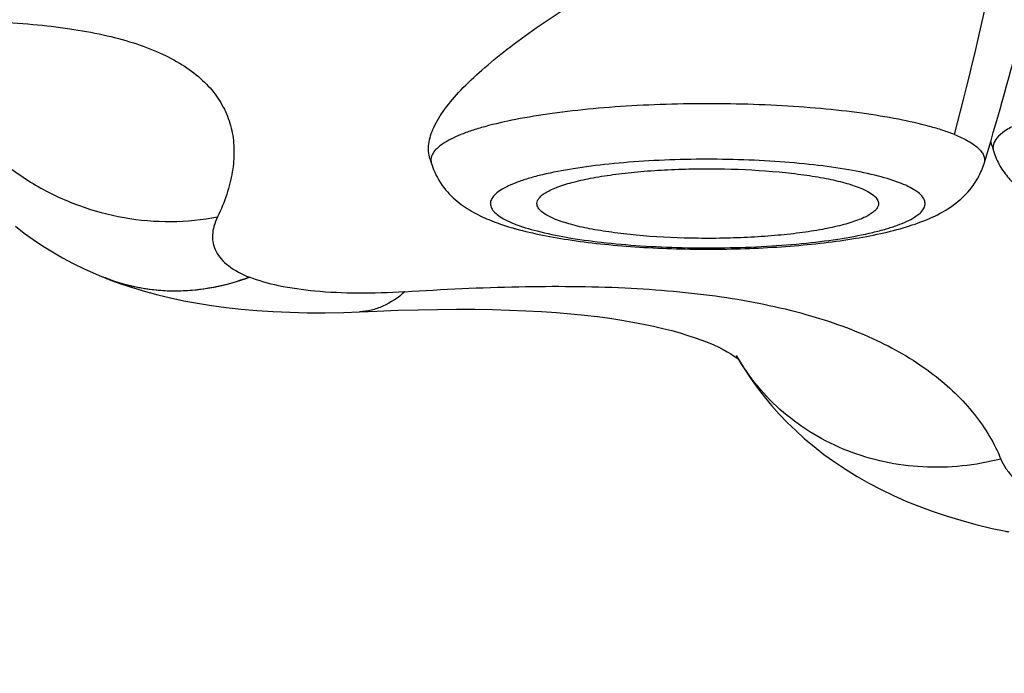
# Model space of a CAD drawing. Header units: millimetres. Extents: x -139 to 522, y -59 to 433.
# Tile 14 of 40: x 6.44 to 9.61, y 357.97 to 360.08. Entities that reach past the tile are written whole.
import ezdxf

# ---------------------------------------------------------------- set-up
doc = ezdxf.new("R2010")
doc.units = ezdxf.units.MM
doc.header["$LTSCALE"] = 23.1
doc.layers.get('0').update_dxf_attribs({"linetype": 'CONTINUOUS'})

msp = doc.modelspace()

# ---------------------------------------------------------------- linework, layer by layer
at = {"color": 7, "linetype": 'CONTINUOUS'}
for p, q in [((7.763, 359.629), (7.768, 359.6128)), ((6.7073, 359.2485), (6.7094, 359.2477)), ((6.7094, 359.2477), (6.7142, 359.2458)), ((6.7142, 359.2458), (6.715, 359.2454)), ((6.7175, 359.2444), (6.715, 359.2454)), ((9.6126, 358.4293), (9.6131, 358.4292))]:
    msp.add_line(p, q, dxfattribs=at)
for points in [[(6.428, 359.411), (6.4561, 359.3891), (6.4852, 359.368), (6.5154, 359.3477), (6.5468, 359.3282), (6.5795, 359.3094), (6.6135, 359.2913), (6.6489, 359.2741), (6.6856, 359.2576), (6.7073, 359.2486)], [(6.7175, 359.2445), (6.7345, 359.2379), (6.7705, 359.2249), (6.8078, 359.2126), (6.8463, 359.201), (6.8862, 359.1903), (6.9274, 359.1804), (6.97, 359.1713), (7.014, 359.1632), (7.0595, 359.1559), (7.1066, 359.1495), (7.1553, 359.1441), (7.2057, 359.1396), (7.2579, 359.1362), (7.312, 359.1338), (7.3679, 359.1326), (7.4257, 359.1325), (7.4854, 359.1336), (7.5363, 359.1356)], [(7.5363, 359.1353), (7.5918, 359.1377), (7.6593, 359.1402), (7.7246, 359.142), (7.7877, 359.1432), (7.8488, 359.1436), (7.9076, 359.1435), (7.9644, 359.1426), (8.019, 359.1411), (8.0715, 359.139), (8.122, 359.1363), (8.1703, 359.133), (8.2165, 359.1291), (8.2607, 359.1247), (8.3027, 359.1198), (8.3427, 359.1145), (8.3807, 359.1087), (8.4167, 359.1025), (8.4509, 359.096), (8.4832, 359.0892), (8.5136, 359.0821), (8.5422, 359.0748), (8.569, 359.0673), (8.5941, 359.0596), (8.6174, 359.0519), (8.639, 359.044), (8.6589, 359.0362), (8.677, 359.0285), (8.6934, 359.021), (8.708, 359.0137), (8.7208, 359.0067), (8.7321, 359.0001), (8.7416, 358.9941), (8.7495, 358.9887), (8.7555, 358.9842), (8.7572, 358.9828)], [(8.7573, 358.9829), (8.7756, 358.9526), (8.7961, 358.9215), (8.8175, 358.8914), (8.84, 358.8622), (8.8635, 358.8338), (8.8882, 358.8061), (8.9141, 358.779), (8.9414, 358.7525), (8.97, 358.7265), (9.0003, 358.7011), (9.0323, 358.6761), (9.0662, 358.6516), (9.1017, 358.6279), (9.1389, 358.605), (9.1772, 358.5832), (9.216, 358.5629), (9.2558, 358.5437), (9.2963, 358.5258), (9.338, 358.5089), (9.3811, 358.493), (9.4258, 358.478), (9.4726, 358.4637), (9.5217, 358.4503), (9.5736, 358.4377), (9.6126, 358.4293)]]:
    msp.add_lwpolyline(points, dxfattribs=at)
for centre, radius, start, end in [((0.3649, 362.4147), 9.6009, 343.03184, 348.02021), ((18.7502, 362.4528), 9.5894, 196.778, 196.96953), ((8.2958, 360.3234), 0.9555, 253.852, 254.4492)]:
    msp.add_arc(centre, radius, start, end, dxfattribs=at)
at = {"color": 9, "linetype": 'CONTINUOUS'}
for centre, radius, start, end in [((-1.5227, 362.6032), 11.3509, 345.21565, 348.36358), ((7.807, 359.6247), 0.0408, 192.2064, 196.988), ((6.9361, 359.8135), 0.6096, 248.1632, 248.9852), ((6.9364, 359.8142), 0.6103, 248.9854, 250.316), ((9.6898, 358.8053), 0.3838, 258.4619, 260.6888)]:
    msp.add_arc(centre, radius, start, end, dxfattribs=at)
for points, knots in [([(1.7676, 361.3675), (1.8387, 361.0675), (1.9854, 360.4684), (2.2997, 359.2752), (2.7318, 357.794), (3.3148, 356.036), (3.8595, 354.5911), (4.3367, 353.4513), (4.8432, 352.3234), (5.5351, 350.9391), (6.4731, 349.3344), (7.3545, 348.0579), (8.1268, 347.0859), (8.7415, 346.3847), (9.3926, 345.7156), (10.309, 344.8705), (11.2946, 344.1007), (12.3417, 343.4188), (13.1576, 342.9536), (14.0014, 342.5388), (14.8712, 342.1789), (15.7634, 341.8759), (16.6742, 341.6316), (17.5993, 341.4456), (18.8456, 341.272), (19.7902, 341.2222), (20.4192, 341.2222)], [0, 0, 0, 0, 0.030995, 0.061996, 0.12401, 0.186049, 0.248117, 0.279168, 0.31023, 0.372389, 0.434613, 0.496919, 0.528118, 0.559348, 0.590611, 0.62191, 0.684595, 0.716006, 0.747453, 0.778936, 0.810454, 0.842002, 0.873576, 0.905171, 0.936781, 1, 1, 1, 1]), ([(2.0369, 361.2527), (2.182, 360.6723), (2.49, 359.5157), (3.0103, 357.7968), (3.596, 356.0982), (4.2553, 354.4254), (4.9969, 352.7858), (5.8315, 351.1894), (6.77, 349.6489), (7.8237, 348.1812), (8.8068, 347.0372), (9.6589, 346.1822), (10.3321, 345.5745), (11.039, 345.0045), (11.7788, 344.476), (12.5497, 343.9921), (13.3501, 343.5562), (14.1771, 343.171), (15.3112, 342.7275), (16.7792, 342.3076), (18.2871, 342.0663), (19.5038, 341.9731), (20.1141, 341.9582), (20.4192, 341.9582)], [0, 0, 0, 0, 0.061983, 0.123988, 0.186021, 0.248089, 0.310202, 0.37237, 0.434609, 0.496935, 0.559366, 0.590638, 0.621944, 0.653286, 0.684666, 0.716083, 0.747536, 0.779023, 0.810541, 0.873624, 0.936783, 0.968389, 1, 1, 1, 1]), ([(20.4192, 334.4392), (20.0445, 334.4392), (19.2949, 334.4655), (18.1768, 334.5857), (17.0707, 334.7851), (15.9829, 335.0638), (15.0979, 335.3663), (14.4071, 335.6499), (13.7292, 335.9601), (12.907, 336.3973), (12.1221, 336.8965), (11.518, 337.3281), (11.0771, 337.6668), (10.6487, 338.0201), (10.2326, 338.3869), (9.8288, 338.7663), (9.308, 339.2883), (8.8121, 339.8333), (8.3406, 340.3981), (7.8852, 340.9738), (7.3441, 341.7137), (6.7367, 342.6289), (6.1697, 343.5676), (5.64, 344.526), (5.1449, 345.5013), (4.6831, 346.4915), (4.2523, 347.4944), (3.8507, 348.5085), (3.3518, 349.8731), (2.902, 351.2545), (2.4915, 352.6472), (2.1054, 354.0464), (1.6669, 355.8075), (1.2152, 357.9386), (0.9689, 359.3702), (0.86, 360.0883)], [0, 0, 0, 0, 0.031901, 0.063793, 0.095667, 0.127511, 0.159316, 0.175203, 0.191076, 0.222772, 0.254402, 0.270195, 0.28597, 0.301727, 0.317467, 0.333188, 0.34889, 0.380237, 0.395885, 0.411517, 0.442733, 0.473894, 0.505006, 0.536076, 0.567109, 0.598109, 0.629082, 0.660031, 0.690961, 0.752778, 0.783676, 0.81457, 0.876357, 0.93816, 1, 1, 1, 1]), ([(6.0694, 360.0752), (6.1646, 360.0761), (6.303, 360.0748), (6.4808, 360.0629), (6.5997, 360.0492), (6.708, 360.0298), (6.8051, 360.0045), (6.8904, 359.9728), (6.9636, 359.9346), (7.0243, 359.89), (7.0721, 359.8391), (7.1063, 359.782), (7.1269, 359.7199), (7.134, 359.6536), (7.128, 359.5842), (7.1098, 359.5124), (7.0905, 359.4653), (7.0791, 359.4415)], [0, 0, 0, 0, 0.193429, 0.281019, 0.362126, 0.436586, 0.504383, 0.56572, 0.621159, 0.67155, 0.718069, 0.76221, 0.805675, 0.850076, 0.896718, 0.9465, 1, 1, 1, 1]), ([(6.1262, 359.9995), (6.1405, 359.9528), (6.1787, 359.8611), (6.2615, 359.7366), (6.3667, 359.6281), (6.4908, 359.5397), (6.6293, 359.4743), (6.8251, 359.4215), (6.9806, 359.4222), (7.0792, 359.4412)], [0, 0, 0, 0, 0.121941, 0.245492, 0.37048, 0.496554, 0.62322, 0.74989, 1, 1, 1, 1]), ([(9.4524, 359.7067), (9.4402, 359.7116), (9.4138, 359.7209), (9.354, 359.7387), (9.2671, 359.758), (9.1501, 359.7767), (9.019, 359.7913), (8.8777, 359.8012), (8.73, 359.8062), (8.5803, 359.8061), (8.4328, 359.8009), (8.2917, 359.7908), (8.1611, 359.7761), (8.0446, 359.7572), (7.9583, 359.7378), (7.8991, 359.72), (7.8623, 359.7067), (7.8312, 359.6928), (7.8059, 359.6784), (7.7865, 359.6636), (7.7731, 359.6483), (7.7659, 359.6321), (7.766, 359.6211), (7.7671, 359.6161)], [0, 0, 0, 0, 0.022573, 0.047981, 0.106774, 0.175048, 0.251055, 0.332766, 0.417959, 0.504295, 0.589399, 0.670937, 0.746691, 0.814641, 0.873052, 0.898253, 0.920614, 0.940069, 0.956624, 0.970396, 0.981697, 0.991186, 1, 1, 1, 1]), ([(9.7676, 359.7781), (9.7463, 359.7725), (9.7074, 359.7612), (9.6558, 359.7413), (9.6166, 359.7206), (9.5961, 359.704), (9.5889, 359.6953)], [0, 0, 0, 0, 0.33187, 0.609343, 0.831158, 1, 1, 1, 1]), ([(9.4524, 359.7066), (9.4684, 359.7002), (9.4907, 359.6901), (9.5164, 359.6737), (9.5307, 359.662), (9.5412, 359.65), (9.5478, 359.6376), (9.5503, 359.6249), (9.549, 359.6167), (9.5478, 359.6128)], [0, 0, 0, 0, 0.356919, 0.503315, 0.629427, 0.737334, 0.830761, 0.915666, 1, 1, 1, 1]), ([(9.5889, 359.6953), (9.584, 359.6893), (9.578, 359.6792), (9.5762, 359.6643), (9.5774, 359.6573), (9.5784, 359.654)], [0, 0, 0, 0, 0.528386, 0.763677, 1, 1, 1, 1]), ([(9.2816, 359.549), (9.2576, 359.5586), (9.2016, 359.5755), (9.1073, 359.5948), (8.9959, 359.6103), (8.8716, 359.6211), (8.7392, 359.6269), (8.6036, 359.6275), (8.4702, 359.6227), (8.3439, 359.6128), (8.2296, 359.5982), (8.1441, 359.5821), (8.0851, 359.5667), (8.0487, 359.555), (8.018, 359.5426), (7.9933, 359.5298), (7.9748, 359.5164), (7.9625, 359.5025), (7.9568, 359.4873), (7.9593, 359.4718), (7.9691, 359.4575), (7.9852, 359.4439), (8.0074, 359.4309), (8.0246, 359.4232), (8.0342, 359.4194)], [0, 0, 0, 0, 0.05274, 0.118778, 0.196013, 0.281746, 0.372877, 0.466066, 0.557881, 0.644951, 0.724117, 0.792585, 0.822088, 0.848137, 0.87059, 0.889405, 0.904695, 0.916868, 0.926889, 0.936501, 0.947654, 0.961625, 0.979003, 1, 1, 1, 1]), ([(8.0342, 359.4194), (8.0582, 359.4098), (8.1142, 359.3929), (8.2085, 359.3736), (8.3199, 359.3581), (8.4442, 359.3473), (8.5766, 359.3415), (8.7122, 359.3409), (8.8456, 359.3457), (8.9719, 359.3556), (9.0862, 359.3702), (9.1717, 359.3864), (9.2307, 359.4017), (9.2671, 359.4134), (9.2978, 359.4258), (9.3225, 359.4386), (9.341, 359.452), (9.3534, 359.4659), (9.359, 359.4811), (9.3565, 359.4966), (9.3467, 359.5109), (9.3306, 359.5245), (9.3084, 359.5375), (9.2912, 359.5452), (9.2816, 359.549)], [0, 0, 0, 0, 0.05274, 0.118778, 0.196013, 0.281746, 0.372877, 0.466066, 0.557881, 0.644951, 0.724117, 0.792585, 0.822088, 0.848137, 0.87059, 0.889405, 0.904695, 0.916868, 0.926889, 0.936501, 0.947654, 0.961625, 0.979003, 1, 1, 1, 1]), ([(7.0791, 359.4415), (7.0744, 359.4318), (7.0667, 359.4126), (7.0615, 359.3831), (7.0635, 359.3549), (7.0732, 359.3285), (7.0902, 359.3043), (7.1246, 359.2733), (7.1577, 359.2567), (7.1816, 359.2471)], [0, 0, 0, 0, 0.127685, 0.242647, 0.350193, 0.457041, 0.570319, 0.696105, 1, 1, 1, 1]), ([(7.1816, 359.2471), (7.1437, 359.2327), (7.0662, 359.2104), (6.9469, 359.1982), (6.8291, 359.2085), (6.7537, 359.2302), (6.7175, 359.2444)], [0, 0, 0, 0, 0.256601, 0.507324, 0.754261, 1, 1, 1, 1]), ([(6.7308, 359.2396), (6.7661, 359.2269), (6.8397, 359.208), (6.9539, 359.1999), (7.0696, 359.2121), (7.1449, 359.2334), (7.1816, 359.2471)], [0, 0, 0, 0, 0.244634, 0.492345, 0.743948, 1, 1, 1, 1]), ([(7.682, 359.2001), (7.6313, 359.1968), (7.5347, 359.1935), (7.3987, 359.1994), (7.2818, 359.2156), (7.2119, 359.235), (7.1816, 359.2471)], [0, 0, 0, 0, 0.301248, 0.572219, 0.806603, 1, 1, 1, 1]), ([(7.682, 359.2001), (7.8044, 359.208), (8.041, 359.2194), (8.3818, 359.2173), (8.6917, 359.1907), (8.9648, 359.1363), (9.1962, 359.0541), (9.3819, 358.9454), (9.4998, 358.8331), (9.5667, 358.7361), (9.5917, 358.6862), (9.6021, 358.661)], [0, 0, 0, 0, 0.174615, 0.337015, 0.484848, 0.616615, 0.732248, 0.832785, 0.920792, 0.961281, 1, 1, 1, 1]), ([(7.682, 359.1998), (7.6609, 359.1811), (7.6261, 359.1573), (7.5749, 359.1396), (7.5493, 359.1359), (7.5366, 359.1353)], [0, 0, 0, 0, 0.522681, 0.76453, 1, 1, 1, 1]), ([(9.6021, 358.661), (9.5204, 358.64), (9.3926, 358.6268), (9.2266, 358.6486), (9.108, 358.6842), (8.9981, 358.7379), (8.8998, 358.8085), (8.8157, 358.8941), (8.7703, 358.9598), (8.7508, 358.9943)], [0, 0, 0, 0, 0.257797, 0.384992, 0.510572, 0.634598, 0.757256, 0.878901, 1, 1, 1, 1]), ([(9.6021, 358.661), (9.6064, 358.6505), (9.6177, 358.6297), (9.641, 358.6011), (9.671, 358.5748), (9.7222, 358.5412), (9.8034, 358.5063), (9.8747, 358.488), (9.9137, 358.48)], [0, 0, 0, 0, 0.091496, 0.188711, 0.294439, 0.410744, 0.67961, 1, 1, 1, 1])]:
    msp.add_open_spline(points, degree=3, knots=knots, dxfattribs=at)
at = {"color": 7, "linetype": 'CONTINUOUS'}
for points, knots in [([(7.763, 359.629), (7.7607, 359.6365), (7.7579, 359.6524), (7.7588, 359.6774), (7.7647, 359.7036), (7.7797, 359.7419), (7.8115, 359.7924), (7.8643, 359.8536), (7.9323, 359.9178), (8.0138, 359.9843), (8.107, 360.0524), (8.1737, 360.097), (8.2085, 360.1195)], [0, 0, 0, 0, 0.033876, 0.069356, 0.107695, 0.149812, 0.247357, 0.364133, 0.499708, 0.65243, 0.820039, 1, 1, 1, 1]), ([(9.5784, 359.654), (9.5835, 359.6373), (9.5971, 359.606), (9.6258, 359.5657), (9.6589, 359.5335), (9.7051, 359.5003), (9.768, 359.4697), (9.8208, 359.4525), (9.8479, 359.4449)], [0, 0, 0, 0, 0.14648, 0.285047, 0.413799, 0.533827, 0.76241, 1, 1, 1, 1]), ([(7.768, 359.6128), (7.7756, 359.5879), (7.7982, 359.5426), (7.8478, 359.4909), (7.9027, 359.4547), (7.9408, 359.4371), (7.9599, 359.4295)], [0, 0, 0, 0, 0.284319, 0.542216, 0.775319, 1, 1, 1, 1]), ([(8.0397, 359.4029), (8.0679, 359.3951), (8.128, 359.3811), (8.2234, 359.3649), (8.3277, 359.3523), (8.4789, 359.3401), (8.6739, 359.3348), (8.8683, 359.3418), (9.0175, 359.3554), (9.1195, 359.369), (9.2124, 359.3862), (9.296, 359.4074), (9.3719, 359.4342), (9.4431, 359.4713), (9.4963, 359.5175), (9.5304, 359.5674), (9.5431, 359.5971), (9.5478, 359.6128)], [0, 0, 0, 0, 0.054756, 0.115189, 0.180941, 0.251033, 0.398599, 0.545265, 0.614287, 0.678656, 0.737534, 0.79082, 0.839722, 0.887673, 0.940179, 0.969326, 1, 1, 1, 1]), ([(8.1079, 359.4842), (8.1079, 359.4874), (8.1094, 359.4942), (8.1157, 359.5038), (8.1255, 359.5129), (8.139, 359.5218), (8.1559, 359.5304), (8.1849, 359.5421), (8.2294, 359.5553), (8.2916, 359.5686), (8.3639, 359.5796), (8.4443, 359.5881), (8.5306, 359.5939), (8.6205, 359.5967), (8.7401, 359.5963), (8.8563, 359.5902), (8.9653, 359.5778), (9.036, 359.5664), (9.0962, 359.5528), (9.1322, 359.5414), (9.148, 359.5351)], [0, 0, 0, 0, 0.008884, 0.019039, 0.031321, 0.04618, 0.063814, 0.084281, 0.133531, 0.193137, 0.261741, 0.337633, 0.418844, 0.503233, 0.588558, 0.752944, 0.827686, 0.894819, 0.952683, 1, 1, 1, 1]), ([(9.148, 359.5351), (9.1568, 359.5316), (9.1724, 359.5245), (9.1896, 359.5136), (9.1993, 359.5044), (9.2055, 359.4961), (9.2079, 359.4888), (9.2079, 359.4842)], [0, 0, 0, 0, 0.347686, 0.622734, 0.735205, 0.833332, 1, 1, 1, 1]), ([(8.1679, 359.4333), (8.159, 359.4368), (8.1434, 359.4439), (8.1262, 359.4548), (8.1166, 359.464), (8.1103, 359.4723), (8.1079, 359.4796), (8.1079, 359.4842)], [0, 0, 0, 0, 0.347686, 0.622734, 0.735205, 0.833332, 1, 1, 1, 1]), ([(9.2079, 359.4842), (9.2079, 359.481), (9.2064, 359.4742), (9.2001, 359.4647), (9.1903, 359.4555), (9.1769, 359.4467), (9.1599, 359.4381), (9.1309, 359.4263), (9.0864, 359.4131), (9.0242, 359.3998), (8.9519, 359.3888), (8.8715, 359.3803), (8.7852, 359.3745), (8.6953, 359.3718), (8.5757, 359.3721), (8.4595, 359.3782), (8.3505, 359.3906), (8.2798, 359.402), (8.2196, 359.4156), (8.1836, 359.427), (8.1679, 359.4333)], [0, 0, 0, 0, 0.008884, 0.019039, 0.031321, 0.04618, 0.063814, 0.084281, 0.133531, 0.193137, 0.261741, 0.337633, 0.418844, 0.503233, 0.588558, 0.752944, 0.827686, 0.894819, 0.952683, 1, 1, 1, 1]), ([(7.9599, 359.4295), (7.9654, 359.4273), (7.9885, 359.4184), (8.0121, 359.4109), (8.0301, 359.4056)], [0, 0, 0, 0, 0.242136, 1, 1, 1, 1])]:
    msp.add_open_spline(points, degree=3, knots=knots, dxfattribs=at)

doc.saveas('drawing.dxf')
